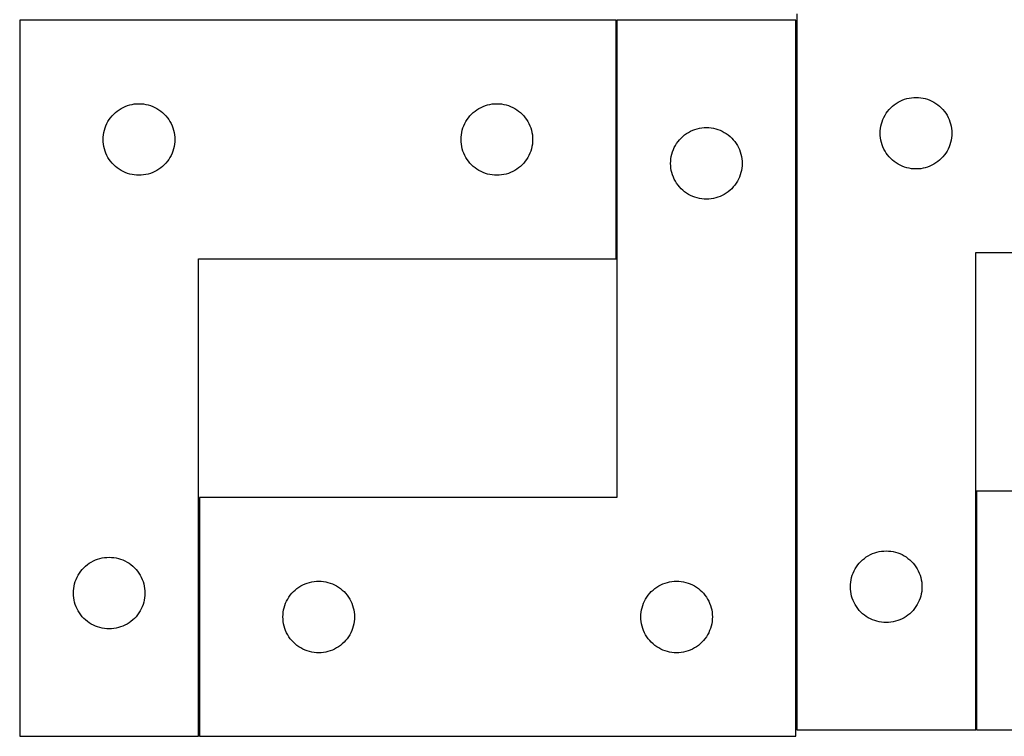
# Model space of a CAD drawing. Header units: millimetres. Extents: x 7 to 1243, y 7 to 1672.
# Tile 6 of 31: x 547 to 795, y 174 to 355. Entities that reach past the tile are written whole.
import ezdxf

# ---------------------------------------------------------------- set-up
doc = ezdxf.new("R2010")
doc.units = ezdxf.units.MM
doc.layers.add('COMMON', color=5, linetype='CONTINUOUS', true_color=0x0000ff)
doc.layers.add('CUT', color=7, linetype='CONTINUOUS', true_color=0x000000)

msp = doc.modelspace()

# ---------------------------------------------------------------- linework, layer by layer
at = {"layer": 'COMMON'}
for p, q in [((697.417712, 294.45441), (697.417712, 354.45441)), ((787.828815, 176.042789), (787.828815, 236.042789)), ((592.417712, 174.45441), (592.417712, 234.45441))]:
    msp.add_line(p, q, dxfattribs=at)
at = {"layer": 'CUT'}
for p, q in [((547.31771, 354.45441), (547.31771, 174.45441)), ((697.31771, 354.45441), (547.31771, 354.45441)), ((697.31771, 294.45441), (697.31771, 354.45441)), ((742.517712, 354.45441), (697.517712, 354.45441)), ((697.517712, 354.45441), (697.517712, 234.45441)), ((742.517712, 174.45441), (742.517712, 354.45441)), ((742.728813, 356.042789), (742.728813, 176.042789)), ((768.748214, 334.114643), (769.284662, 334.357705)), ((769.284662, 334.357705), (769.835857, 334.56516)), ((769.835857, 334.56516), (770.399441, 334.736121)), ((770.399441, 334.736121), (770.973, 334.869856)), ((770.973, 334.869856), (771.554077, 334.965793)), ((771.554077, 334.965793), (772.140184, 335.023519)), ((772.140184, 335.023519), (772.728813, 335.042789)), ((772.728813, 335.042789), (773.317441, 335.023519)), ((773.317441, 335.023519), (773.903548, 334.965793)), ((773.903548, 334.965793), (774.484625, 334.869856)), ((774.484625, 334.869856), (775.058184, 334.736121)), ((775.058184, 334.736121), (775.621768, 334.56516)), ((775.621768, 334.56516), (776.172963, 334.357705)), ((776.172963, 334.357705), (776.709411, 334.114643)), ((571.838857, 331.59459), (572.317578, 331.937636)), ((572.317578, 331.937636), (572.81771, 332.248639)), ((572.81771, 332.248639), (573.337112, 332.526265)), ((573.337112, 332.526265), (573.873559, 332.769326)), ((573.873559, 332.769326), (574.424755, 332.976781)), ((574.424755, 332.976781), (574.988339, 333.147742)), ((574.988339, 333.147742), (575.561897, 333.281477)), ((575.561897, 333.281477), (576.142975, 333.377414)), ((576.142975, 333.377414), (576.729082, 333.43514)), ((576.729082, 333.43514), (577.31771, 333.45441)), ((577.31771, 333.45441), (577.906338, 333.43514)), ((577.906338, 333.43514), (578.492446, 333.377414)), ((578.492446, 333.377414), (579.073523, 333.281477)), ((579.073523, 333.281477), (579.647082, 333.147742)), ((579.647082, 333.147742), (580.210665, 332.976781)), ((580.210665, 332.976781), (580.761861, 332.769326)), ((580.761861, 332.769326), (581.298308, 332.526265)), ((581.298308, 332.526265), (581.81771, 332.248639)), ((581.81771, 332.248639), (582.317842, 331.937636)), ((582.317842, 331.937636), (582.796563, 331.59459)), ((661.838857, 331.59459), (662.317578, 331.937636)), ((662.317578, 331.937636), (662.81771, 332.248639)), ((662.81771, 332.248639), (663.337112, 332.526265)), ((663.337112, 332.526265), (663.873559, 332.769326)), ((663.873559, 332.769326), (664.424755, 332.976781)), ((664.424755, 332.976781), (664.988339, 333.147742)), ((664.988339, 333.147742), (665.561897, 333.281477)), ((665.561897, 333.281477), (666.142975, 333.377414)), ((666.142975, 333.377414), (666.729082, 333.43514)), ((666.729082, 333.43514), (667.31771, 333.45441)), ((667.31771, 333.45441), (667.906338, 333.43514)), ((667.906338, 333.43514), (668.492446, 333.377414)), ((668.492446, 333.377414), (669.073523, 333.281477)), ((669.073523, 333.281477), (669.647082, 333.147742)), ((669.647082, 333.147742), (670.210665, 332.976781)), ((670.210665, 332.976781), (670.761861, 332.769326)), ((670.761861, 332.769326), (671.298308, 332.526265)), ((671.298308, 332.526265), (671.81771, 332.248639)), ((671.81771, 332.248639), (672.317842, 331.937636)), ((672.317842, 331.937636), (672.796563, 331.59459)), ((765.588633, 331.521642), (765.962254, 331.976901)), ((765.962254, 331.976901), (766.364852, 332.40675)), ((766.364852, 332.40675), (766.7947, 332.809347)), ((766.7947, 332.809347), (767.24996, 333.182969)), ((767.24996, 333.182969), (767.72868, 333.526015)), ((767.72868, 333.526015), (768.228813, 333.837017)), ((768.228813, 333.837017), (768.748214, 334.114643)), ((776.709411, 334.114643), (777.228813, 333.837017)), ((777.228813, 333.837017), (777.728945, 333.526015)), ((777.728945, 333.526015), (778.207665, 333.182969)), ((778.207665, 333.182969), (778.662925, 332.809347)), ((778.662925, 332.809347), (779.092774, 332.40675)), ((779.092774, 332.40675), (779.495371, 331.976901)), ((779.495371, 331.976901), (779.868993, 331.521642)), ((569.523482, 328.95441), (569.834484, 329.454542)), ((569.834484, 329.454542), (570.17753, 329.933263)), ((570.17753, 329.933263), (570.551152, 330.388522)), ((570.551152, 330.388522), (570.953749, 330.818371)), ((570.953749, 330.818371), (571.383598, 331.220968)), ((571.383598, 331.220968), (571.838857, 331.59459)), ((582.796563, 331.59459), (583.251823, 331.220968)), ((583.251823, 331.220968), (583.681671, 330.818371)), ((583.681671, 330.818371), (584.084269, 330.388522)), ((584.084269, 330.388522), (584.45789, 329.933263)), ((584.45789, 329.933263), (584.800937, 329.454542)), ((584.800937, 329.454542), (585.111939, 328.95441)), ((659.523482, 328.95441), (659.834484, 329.454542)), ((659.834484, 329.454542), (660.17753, 329.933263)), ((660.17753, 329.933263), (660.551152, 330.388522)), ((660.551152, 330.388522), (660.953749, 330.818371)), ((660.953749, 330.818371), (661.383598, 331.220968)), ((661.383598, 331.220968), (661.838857, 331.59459)), ((672.796563, 331.59459), (673.251823, 331.220968)), ((673.251823, 331.220968), (673.681671, 330.818371)), ((673.681671, 330.818371), (674.084269, 330.388522)), ((674.084269, 330.388522), (674.45789, 329.933263)), ((674.45789, 329.933263), (674.800937, 329.454542)), ((674.800937, 329.454542), (675.111939, 328.95441)), ((764.206441, 328.935744), (764.413897, 329.48694)), ((764.413897, 329.48694), (764.656958, 330.023387)), ((764.656958, 330.023387), (764.934584, 330.542789)), ((764.934584, 330.542789), (765.245586, 331.042921)), ((765.245586, 331.042921), (765.588633, 331.521642)), ((779.868993, 331.521642), (780.212039, 331.042921)), ((780.212039, 331.042921), (780.523041, 330.542789)), ((780.523041, 330.542789), (780.800667, 330.023387)), ((780.800667, 330.023387), (781.043728, 329.48694)), ((781.043728, 329.48694), (781.251184, 328.935744)), ((568.624378, 326.783781), (568.795339, 327.347365)), ((568.795339, 327.347365), (569.002794, 327.898561)), ((569.002794, 327.898561), (569.245856, 328.435008)), ((569.245856, 328.435008), (569.523482, 328.95441)), ((585.111939, 328.95441), (585.389565, 328.435008)), ((585.389565, 328.435008), (585.632626, 327.898561)), ((585.632626, 327.898561), (585.840081, 327.347365)), ((585.840081, 327.347365), (586.011043, 326.783781)), ((658.624378, 326.783781), (658.795339, 327.347365)), ((658.795339, 327.347365), (659.002794, 327.898561)), ((659.002794, 327.898561), (659.245856, 328.435008)), ((659.245856, 328.435008), (659.523482, 328.95441)), ((675.111939, 328.95441), (675.389565, 328.435008)), ((675.389565, 328.435008), (675.632626, 327.898561)), ((675.632626, 327.898561), (675.840081, 327.347365)), ((675.840081, 327.347365), (676.011043, 326.783781)), ((716.573561, 326.769326), (717.124757, 326.976781)), ((717.124757, 326.976781), (717.688341, 327.147742)), ((717.688341, 327.147742), (718.261899, 327.281477)), ((718.261899, 327.281477), (718.842977, 327.377414)), ((718.842977, 327.377414), (719.429084, 327.43514)), ((719.429084, 327.43514), (720.017712, 327.45441)), ((720.017712, 327.45441), (720.60634, 327.43514)), ((720.60634, 327.43514), (721.192448, 327.377414)), ((721.192448, 327.377414), (721.773525, 327.281477)), ((721.773525, 327.281477), (722.347084, 327.147742)), ((722.347084, 327.147742), (722.910667, 326.976781)), ((722.910667, 326.976781), (723.461863, 326.769326)), ((763.748082, 326.631417), (763.805809, 327.217525)), ((763.805809, 327.217525), (763.901745, 327.798602)), ((763.901745, 327.798602), (764.03548, 328.37216)), ((764.03548, 328.37216), (764.206441, 328.935744)), ((781.251184, 328.935744), (781.422145, 328.37216)), ((781.422145, 328.37216), (781.55588, 327.798602)), ((781.55588, 327.798602), (781.651816, 327.217525)), ((781.651816, 327.217525), (781.709543, 326.631417)), ((568.31771, 324.45441), (568.33698, 325.043038)), ((568.33698, 323.865782), (568.31771, 324.45441)), ((568.33698, 325.043038), (568.394707, 325.629146)), ((568.394707, 325.629146), (568.490643, 326.210223)), ((568.490643, 326.210223), (568.624378, 326.783781)), ((586.011043, 326.783781), (586.144778, 326.210223)), ((586.144778, 326.210223), (586.240714, 325.629146)), ((586.240714, 325.629146), (586.298441, 325.043038)), ((586.298441, 325.043038), (586.31771, 324.45441)), ((586.31771, 324.45441), (586.298441, 323.865782)), ((658.31771, 324.45441), (658.33698, 325.043038)), ((658.33698, 323.865782), (658.31771, 324.45441)), ((658.33698, 325.043038), (658.394707, 325.629146)), ((658.394707, 325.629146), (658.490643, 326.210223)), ((658.490643, 326.210223), (658.624378, 326.783781)), ((676.011043, 326.783781), (676.144778, 326.210223)), ((676.144778, 326.210223), (676.240714, 325.629146)), ((676.240714, 325.629146), (676.298441, 325.043038)), ((676.298441, 325.043038), (676.31771, 324.45441)), ((676.31771, 324.45441), (676.298441, 323.865782)), ((712.877532, 323.933263), (713.251154, 324.388522)), ((713.251154, 324.388522), (713.653751, 324.818371)), ((713.653751, 324.818371), (714.0836, 325.220968)), ((714.0836, 325.220968), (714.538859, 325.59459)), ((714.538859, 325.59459), (715.01758, 325.937636)), ((715.01758, 325.937636), (715.517712, 326.248639)), ((715.517712, 326.248639), (716.037114, 326.526265)), ((716.037114, 326.526265), (716.573561, 326.769326)), ((723.461863, 326.769326), (723.99831, 326.526265)), ((723.99831, 326.526265), (724.517712, 326.248639)), ((724.517712, 326.248639), (725.017844, 325.937636)), ((725.017844, 325.937636), (725.496565, 325.59459)), ((725.496565, 325.59459), (725.951825, 325.220968)), ((725.951825, 325.220968), (726.381673, 324.818371)), ((726.381673, 324.818371), (726.784271, 324.388522)), ((726.784271, 324.388522), (727.157892, 323.933263)), ((763.728813, 326.042789), (763.748082, 326.631417)), ((763.748082, 325.454161), (763.728813, 326.042789)), ((763.805809, 324.868053), (763.748082, 325.454161)), ((763.901745, 324.286976), (763.805809, 324.868053)), ((781.651816, 324.868053), (781.55588, 324.286976)), ((781.709543, 325.454161), (781.651816, 324.868053)), ((781.709543, 326.631417), (781.728813, 326.042789)), ((781.728813, 326.042789), (781.709543, 325.454161)), ((568.394707, 323.279674), (568.33698, 323.865782)), ((568.490643, 322.698597), (568.394707, 323.279674)), ((568.624378, 322.125039), (568.490643, 322.698597)), ((568.795339, 321.561455), (568.624378, 322.125039)), ((586.011043, 322.125039), (585.840081, 321.561455)), ((586.144778, 322.698597), (586.011043, 322.125039)), ((586.240714, 323.279674), (586.144778, 322.698597)), ((586.298441, 323.865782), (586.240714, 323.279674)), ((658.394707, 323.279674), (658.33698, 323.865782)), ((658.490643, 322.698597), (658.394707, 323.279674)), ((658.624378, 322.125039), (658.490643, 322.698597)), ((658.795339, 321.561455), (658.624378, 322.125039)), ((676.011043, 322.125039), (675.840081, 321.561455)), ((676.144778, 322.698597), (676.011043, 322.125039)), ((676.240714, 323.279674), (676.144778, 322.698597)), ((676.298441, 323.865782), (676.240714, 323.279674)), ((711.495341, 321.347365), (711.702796, 321.898561)), ((711.702796, 321.898561), (711.945858, 322.435008)), ((711.945858, 322.435008), (712.223484, 322.95441)), ((712.223484, 322.95441), (712.534486, 323.454542)), ((712.534486, 323.454542), (712.877532, 323.933263)), ((727.157892, 323.933263), (727.500939, 323.454542)), ((727.500939, 323.454542), (727.811941, 322.95441)), ((727.811941, 322.95441), (728.089567, 322.435008)), ((728.089567, 322.435008), (728.332628, 321.898561)), ((728.332628, 321.898561), (728.540083, 321.347365)), ((764.03548, 323.713417), (763.901745, 324.286976)), ((764.206441, 323.149834), (764.03548, 323.713417)), ((764.413897, 322.598638), (764.206441, 323.149834)), ((764.656958, 322.062191), (764.413897, 322.598638)), ((764.934584, 321.542789), (764.656958, 322.062191)), ((780.800667, 322.062191), (780.523041, 321.542789)), ((781.043728, 322.598638), (780.800667, 322.062191)), ((781.251184, 323.149834), (781.043728, 322.598638)), ((781.422145, 323.713417), (781.251184, 323.149834)), ((781.55588, 324.286976), (781.422145, 323.713417)), ((569.002794, 321.010259), (568.795339, 321.561455)), ((569.245856, 320.473812), (569.002794, 321.010259)), ((569.523482, 319.95441), (569.245856, 320.473812)), ((569.834484, 319.454278), (569.523482, 319.95441)), ((570.17753, 318.975557), (569.834484, 319.454278)), ((584.800937, 319.454278), (584.45789, 318.975557)), ((585.111939, 319.95441), (584.800937, 319.454278)), ((585.389565, 320.473812), (585.111939, 319.95441)), ((585.632626, 321.010259), (585.389565, 320.473812)), ((585.840081, 321.561455), (585.632626, 321.010259)), ((659.002794, 321.010259), (658.795339, 321.561455)), ((659.245856, 320.473812), (659.002794, 321.010259)), ((659.523482, 319.95441), (659.245856, 320.473812)), ((659.834484, 319.454278), (659.523482, 319.95441)), ((660.17753, 318.975557), (659.834484, 319.454278)), ((674.800937, 319.454278), (674.45789, 318.975557)), ((675.111939, 319.95441), (674.800937, 319.454278)), ((675.389565, 320.473812), (675.111939, 319.95441)), ((675.632626, 321.010259), (675.389565, 320.473812)), ((675.840081, 321.561455), (675.632626, 321.010259)), ((711.036982, 319.043038), (711.094709, 319.629146)), ((711.094709, 319.629146), (711.190645, 320.210223)), ((711.190645, 320.210223), (711.32438, 320.783781)), ((711.32438, 320.783781), (711.495341, 321.347365)), ((728.540083, 321.347365), (728.711045, 320.783781)), ((728.711045, 320.783781), (728.84478, 320.210223)), ((728.84478, 320.210223), (728.940716, 319.629146)), ((728.940716, 319.629146), (728.998443, 319.043038)), ((765.245586, 321.042657), (764.934584, 321.542789)), ((765.588633, 320.563936), (765.245586, 321.042657)), ((765.962254, 320.108676), (765.588633, 320.563936)), ((766.364852, 319.678828), (765.962254, 320.108676)), ((766.7947, 319.276231), (766.364852, 319.678828)), ((779.092774, 319.678828), (778.662925, 319.276231)), ((779.495371, 320.108676), (779.092774, 319.678828)), ((779.868993, 320.563936), (779.495371, 320.108676)), ((780.212039, 321.042657), (779.868993, 320.563936)), ((780.523041, 321.542789), (780.212039, 321.042657)), ((570.551152, 318.520298), (570.17753, 318.975557)), ((570.953749, 318.090449), (570.551152, 318.520298)), ((571.383598, 317.687852), (570.953749, 318.090449)), ((571.838857, 317.31423), (571.383598, 317.687852)), ((572.317578, 316.971183), (571.838857, 317.31423)), ((572.81771, 316.660181), (572.317578, 316.971183)), ((582.317842, 316.971183), (581.81771, 316.660181)), ((582.796563, 317.31423), (582.317842, 316.971183)), ((583.251823, 317.687852), (582.796563, 317.31423)), ((583.681671, 318.090449), (583.251823, 317.687852)), ((584.084269, 318.520298), (583.681671, 318.090449)), ((584.45789, 318.975557), (584.084269, 318.520298)), ((660.551152, 318.520298), (660.17753, 318.975557)), ((660.953749, 318.090449), (660.551152, 318.520298)), ((661.383598, 317.687852), (660.953749, 318.090449)), ((661.838857, 317.31423), (661.383598, 317.687852)), ((662.317578, 316.971183), (661.838857, 317.31423)), ((662.81771, 316.660181), (662.317578, 316.971183)), ((672.317842, 316.971183), (671.81771, 316.660181)), ((672.796563, 317.31423), (672.317842, 316.971183)), ((673.251823, 317.687852), (672.796563, 317.31423)), ((673.681671, 318.090449), (673.251823, 317.687852)), ((674.084269, 318.520298), (673.681671, 318.090449)), ((674.45789, 318.975557), (674.084269, 318.520298)), ((711.017712, 318.45441), (711.036982, 319.043038)), ((711.036982, 317.865782), (711.017712, 318.45441)), ((711.094709, 317.279674), (711.036982, 317.865782)), ((711.190645, 316.698597), (711.094709, 317.279674)), ((728.940716, 317.279674), (728.84478, 316.698597)), ((728.998443, 317.865782), (728.940716, 317.279674)), ((728.998443, 319.043038), (729.017712, 318.45441)), ((729.017712, 318.45441), (728.998443, 317.865782)), ((767.24996, 318.902609), (766.7947, 319.276231)), ((767.72868, 318.559562), (767.24996, 318.902609)), ((768.228813, 318.24856), (767.72868, 318.559562)), ((768.748214, 317.970934), (768.228813, 318.24856)), ((769.284662, 317.727873), (768.748214, 317.970934)), ((769.835857, 317.520418), (769.284662, 317.727873)), ((770.399441, 317.349456), (769.835857, 317.520418)), ((770.973, 317.215721), (770.399441, 317.349456)), ((771.554077, 317.119785), (770.973, 317.215721)), ((772.140184, 317.062059), (771.554077, 317.119785)), ((772.728813, 317.042789), (772.140184, 317.062059)), ((773.317441, 317.062059), (772.728813, 317.042789)), ((773.903548, 317.119785), (773.317441, 317.062059)), ((774.484625, 317.215721), (773.903548, 317.119785)), ((775.058184, 317.349456), (774.484625, 317.215721)), ((775.621768, 317.520418), (775.058184, 317.349456)), ((776.172963, 317.727873), (775.621768, 317.520418)), ((776.709411, 317.970934), (776.172963, 317.727873)), ((777.228813, 318.24856), (776.709411, 317.970934)), ((777.728945, 318.559562), (777.228813, 318.24856)), ((778.207665, 318.902609), (777.728945, 318.559562)), ((778.662925, 319.276231), (778.207665, 318.902609)), ((573.337112, 316.382555), (572.81771, 316.660181)), ((573.873559, 316.139494), (573.337112, 316.382555)), ((574.424755, 315.932039), (573.873559, 316.139494)), ((574.988339, 315.761077), (574.424755, 315.932039)), ((575.561897, 315.627342), (574.988339, 315.761077)), ((576.142975, 315.531406), (575.561897, 315.627342)), ((576.729082, 315.47368), (576.142975, 315.531406)), ((577.31771, 315.45441), (576.729082, 315.47368)), ((577.906338, 315.47368), (577.31771, 315.45441)), ((578.492446, 315.531406), (577.906338, 315.47368)), ((579.073523, 315.627342), (578.492446, 315.531406)), ((579.647082, 315.761077), (579.073523, 315.627342)), ((580.210665, 315.932039), (579.647082, 315.761077)), ((580.761861, 316.139494), (580.210665, 315.932039)), ((581.298308, 316.382555), (580.761861, 316.139494)), ((581.81771, 316.660181), (581.298308, 316.382555)), ((663.337112, 316.382555), (662.81771, 316.660181)), ((663.873559, 316.139494), (663.337112, 316.382555)), ((664.424755, 315.932039), (663.873559, 316.139494)), ((664.988339, 315.761077), (664.424755, 315.932039)), ((665.561897, 315.627342), (664.988339, 315.761077)), ((666.142975, 315.531406), (665.561897, 315.627342)), ((666.729082, 315.47368), (666.142975, 315.531406)), ((667.31771, 315.45441), (666.729082, 315.47368)), ((667.906338, 315.47368), (667.31771, 315.45441)), ((668.492446, 315.531406), (667.906338, 315.47368)), ((669.073523, 315.627342), (668.492446, 315.531406)), ((669.647082, 315.761077), (669.073523, 315.627342)), ((670.210665, 315.932039), (669.647082, 315.761077)), ((670.761861, 316.139494), (670.210665, 315.932039)), ((671.298308, 316.382555), (670.761861, 316.139494)), ((671.81771, 316.660181), (671.298308, 316.382555)), ((711.32438, 316.125039), (711.190645, 316.698597)), ((711.495341, 315.561455), (711.32438, 316.125039)), ((711.702796, 315.010259), (711.495341, 315.561455)), ((711.945858, 314.473812), (711.702796, 315.010259)), ((712.223484, 313.95441), (711.945858, 314.473812)), ((728.089567, 314.473812), (727.811941, 313.95441)), ((728.332628, 315.010259), (728.089567, 314.473812)), ((728.540083, 315.561455), (728.332628, 315.010259)), ((728.711045, 316.125039), (728.540083, 315.561455)), ((728.84478, 316.698597), (728.711045, 316.125039)), ((712.534486, 313.454278), (712.223484, 313.95441)), ((712.877532, 312.975557), (712.534486, 313.454278)), ((713.251154, 312.520298), (712.877532, 312.975557)), ((713.653751, 312.090449), (713.251154, 312.520298)), ((714.0836, 311.687852), (713.653751, 312.090449)), ((726.381673, 312.090449), (725.951825, 311.687852)), ((726.784271, 312.520298), (726.381673, 312.090449)), ((727.157892, 312.975557), (726.784271, 312.520298)), ((727.500939, 313.454278), (727.157892, 312.975557)), ((727.811941, 313.95441), (727.500939, 313.454278)), ((714.538859, 311.31423), (714.0836, 311.687852)), ((715.01758, 310.971183), (714.538859, 311.31423)), ((715.517712, 310.660181), (715.01758, 310.971183)), ((716.037114, 310.382555), (715.517712, 310.660181)), ((716.573561, 310.139494), (716.037114, 310.382555)), ((717.124757, 309.932039), (716.573561, 310.139494)), ((717.688341, 309.761077), (717.124757, 309.932039)), ((718.261899, 309.627342), (717.688341, 309.761077)), ((718.842977, 309.531406), (718.261899, 309.627342)), ((719.429084, 309.47368), (718.842977, 309.531406)), ((721.192448, 309.531406), (720.60634, 309.47368)), ((721.773525, 309.627342), (721.192448, 309.531406)), ((722.347084, 309.761077), (721.773525, 309.627342)), ((722.910667, 309.932039), (722.347084, 309.761077)), ((723.461863, 310.139494), (722.910667, 309.932039)), ((723.99831, 310.382555), (723.461863, 310.139494)), ((724.517712, 310.660181), (723.99831, 310.382555)), ((725.017844, 310.971183), (724.517712, 310.660181)), ((725.496565, 311.31423), (725.017844, 310.971183)), ((725.951825, 311.687852), (725.496565, 311.31423)), ((720.017712, 309.45441), (719.429084, 309.47368)), ((720.60634, 309.47368), (720.017712, 309.45441)), ((787.728813, 176.042789), (787.728813, 296.042789)), ((787.728813, 296.042789), (892.728813, 296.042789)), ((592.31771, 174.45441), (592.31771, 294.45441)), ((592.31771, 294.45441), (697.31771, 294.45441)), ((892.928815, 236.042789), (787.928815, 236.042789)), ((787.928815, 236.042789), (787.928815, 176.042789)), ((697.517712, 234.45441), (592.517712, 234.45441)), ((592.517712, 234.45441), (592.517712, 174.45441)), ((761.784662, 220.357705), (762.335857, 220.56516)), ((762.335857, 220.56516), (762.899441, 220.736121)), ((762.899441, 220.736121), (763.473, 220.869856)), ((763.473, 220.869856), (764.054077, 220.965793)), ((764.054077, 220.965793), (764.640184, 221.023519)), ((764.640184, 221.023519), (765.228813, 221.042789)), ((765.228813, 221.042789), (765.817441, 221.023519)), ((765.817441, 221.023519), (766.403548, 220.965793)), ((766.403548, 220.965793), (766.984625, 220.869856)), ((766.984625, 220.869856), (767.558184, 220.736121)), ((767.558184, 220.736121), (768.121768, 220.56516)), ((768.121768, 220.56516), (768.672963, 220.357705)), ((564.338857, 217.59459), (564.817578, 217.937636)), ((564.817578, 217.937636), (565.31771, 218.248639)), ((565.31771, 218.248639), (565.837112, 218.526265)), ((565.837112, 218.526265), (566.373559, 218.769326)), ((566.373559, 218.769326), (566.924755, 218.976781)), ((566.924755, 218.976781), (567.488339, 219.147742)), ((567.488339, 219.147742), (568.061897, 219.281477)), ((568.061897, 219.281477), (568.642975, 219.377414)), ((568.642975, 219.377414), (569.229082, 219.43514)), ((569.229082, 219.43514), (569.81771, 219.45441)), ((569.81771, 219.45441), (570.406338, 219.43514)), ((570.406338, 219.43514), (570.992446, 219.377414)), ((570.992446, 219.377414), (571.573523, 219.281477)), ((571.573523, 219.281477), (572.147082, 219.147742)), ((572.147082, 219.147742), (572.710665, 218.976781)), ((572.710665, 218.976781), (573.261861, 218.769326)), ((573.261861, 218.769326), (573.798308, 218.526265)), ((573.798308, 218.526265), (574.31771, 218.248639)), ((574.31771, 218.248639), (574.817842, 217.937636)), ((574.817842, 217.937636), (575.296563, 217.59459)), ((758.088633, 217.521642), (758.462254, 217.976901)), ((758.462254, 217.976901), (758.864852, 218.40675)), ((758.864852, 218.40675), (759.2947, 218.809347)), ((759.2947, 218.809347), (759.74996, 219.182969)), ((759.74996, 219.182969), (760.22868, 219.526015)), ((760.22868, 219.526015), (760.728813, 219.837017)), ((760.728813, 219.837017), (761.248214, 220.114643)), ((761.248214, 220.114643), (761.784662, 220.357705)), ((768.672963, 220.357705), (769.209411, 220.114643)), ((769.209411, 220.114643), (769.728813, 219.837017)), ((769.728813, 219.837017), (770.228945, 219.526015)), ((770.228945, 219.526015), (770.707665, 219.182969)), ((770.707665, 219.182969), (771.162925, 218.809347)), ((771.162925, 218.809347), (771.592774, 218.40675)), ((771.592774, 218.40675), (771.995371, 217.976901)), ((771.995371, 217.976901), (772.368993, 217.521642)), ((562.023482, 214.95441), (562.334484, 215.454542)), ((562.334484, 215.454542), (562.67753, 215.933263)), ((562.67753, 215.933263), (563.051152, 216.388522)), ((563.051152, 216.388522), (563.453749, 216.818371)), ((563.453749, 216.818371), (563.883598, 217.220968)), ((563.883598, 217.220968), (564.338857, 217.59459)), ((575.296563, 217.59459), (575.751823, 217.220968)), ((575.751823, 217.220968), (576.181671, 216.818371)), ((576.181671, 216.818371), (576.584269, 216.388522)), ((576.584269, 216.388522), (576.95789, 215.933263)), ((576.95789, 215.933263), (577.300937, 215.454542)), ((577.300937, 215.454542), (577.611939, 214.95441)), ((756.706441, 214.935744), (756.913897, 215.48694)), ((756.913897, 215.48694), (757.156958, 216.023387)), ((757.156958, 216.023387), (757.434584, 216.542789)), ((757.434584, 216.542789), (757.745586, 217.042921)), ((757.745586, 217.042921), (758.088633, 217.521642)), ((772.368993, 217.521642), (772.712039, 217.042921)), ((772.712039, 217.042921), (773.023041, 216.542789)), ((773.023041, 216.542789), (773.300667, 216.023387)), ((773.300667, 216.023387), (773.543728, 215.48694)), ((773.543728, 215.48694), (773.751184, 214.935744)), ((561.124378, 212.783781), (561.295339, 213.347365)), ((561.295339, 213.347365), (561.502794, 213.898561)), ((561.502794, 213.898561), (561.745856, 214.435008)), ((561.745856, 214.435008), (562.023482, 214.95441)), ((577.611939, 214.95441), (577.889565, 214.435008)), ((577.889565, 214.435008), (578.132626, 213.898561)), ((578.132626, 213.898561), (578.340081, 213.347365)), ((578.340081, 213.347365), (578.511043, 212.783781)), ((619.073561, 212.769326), (619.624757, 212.976781)), ((619.624757, 212.976781), (620.188341, 213.147742)), ((620.188341, 213.147742), (620.761899, 213.281477)), ((620.761899, 213.281477), (621.342977, 213.377414)), ((621.342977, 213.377414), (621.929084, 213.43514)), ((621.929084, 213.43514), (622.517712, 213.45441)), ((622.517712, 213.45441), (623.10634, 213.43514)), ((623.10634, 213.43514), (623.692448, 213.377414)), ((623.692448, 213.377414), (624.273525, 213.281477)), ((624.273525, 213.281477), (624.847084, 213.147742)), ((624.847084, 213.147742), (625.410667, 212.976781)), ((625.410667, 212.976781), (625.961863, 212.769326)), ((709.073561, 212.769326), (709.624757, 212.976781)), ((709.624757, 212.976781), (710.188341, 213.147742)), ((710.188341, 213.147742), (710.761899, 213.281477)), ((710.761899, 213.281477), (711.342977, 213.377414)), ((711.342977, 213.377414), (711.929084, 213.43514)), ((711.929084, 213.43514), (712.517712, 213.45441)), ((712.517712, 213.45441), (713.10634, 213.43514)), ((713.10634, 213.43514), (713.692448, 213.377414)), ((713.692448, 213.377414), (714.273525, 213.281477)), ((714.273525, 213.281477), (714.847084, 213.147742)), ((714.847084, 213.147742), (715.410667, 212.976781)), ((715.410667, 212.976781), (715.961863, 212.769326)), ((756.248082, 212.631417), (756.305809, 213.217525)), ((756.305809, 213.217525), (756.401745, 213.798602)), ((756.401745, 213.798602), (756.53548, 214.37216)), ((756.53548, 214.37216), (756.706441, 214.935744)), ((773.751184, 214.935744), (773.922145, 214.37216)), ((773.922145, 214.37216), (774.05588, 213.798602)), ((774.05588, 213.798602), (774.151816, 213.217525)), ((774.151816, 213.217525), (774.209543, 212.631417)), ((560.81771, 210.45441), (560.83698, 211.043038)), ((560.83698, 211.043038), (560.894707, 211.629146)), ((560.894707, 211.629146), (560.990643, 212.210223)), ((560.990643, 212.210223), (561.124378, 212.783781)), ((578.511043, 212.783781), (578.644778, 212.210223)), ((578.644778, 212.210223), (578.740714, 211.629146)), ((578.740714, 211.629146), (578.798441, 211.043038)), ((578.798441, 211.043038), (578.81771, 210.45441)), ((615.751154, 210.388522), (616.153751, 210.818371)), ((616.153751, 210.818371), (616.5836, 211.220968)), ((616.5836, 211.220968), (617.038859, 211.59459)), ((617.038859, 211.59459), (617.51758, 211.937636)), ((617.51758, 211.937636), (618.017712, 212.248639)), ((618.017712, 212.248639), (618.537114, 212.526265)), ((618.537114, 212.526265), (619.073561, 212.769326)), ((625.961863, 212.769326), (626.49831, 212.526265)), ((626.49831, 212.526265), (627.017712, 212.248639)), ((627.017712, 212.248639), (627.517844, 211.937636)), ((627.517844, 211.937636), (627.996565, 211.59459)), ((627.996565, 211.59459), (628.451825, 211.220968)), ((628.451825, 211.220968), (628.881673, 210.818371)), ((628.881673, 210.818371), (629.284271, 210.388522)), ((705.751154, 210.388522), (706.153751, 210.818371)), ((706.153751, 210.818371), (706.5836, 211.220968)), ((706.5836, 211.220968), (707.038859, 211.59459)), ((707.038859, 211.59459), (707.51758, 211.937636)), ((707.51758, 211.937636), (708.017712, 212.248639)), ((708.017712, 212.248639), (708.537114, 212.526265)), ((708.537114, 212.526265), (709.073561, 212.769326)), ((715.961863, 212.769326), (716.49831, 212.526265)), ((716.49831, 212.526265), (717.017712, 212.248639)), ((717.017712, 212.248639), (717.517844, 211.937636)), ((717.517844, 211.937636), (717.996565, 211.59459)), ((717.996565, 211.59459), (718.451825, 211.220968)), ((718.451825, 211.220968), (718.881673, 210.818371)), ((718.881673, 210.818371), (719.284271, 210.388522)), ((756.228813, 212.042789), (756.248082, 212.631417)), ((756.248082, 211.454161), (756.228813, 212.042789)), ((756.305809, 210.868053), (756.248082, 211.454161)), ((756.401745, 210.286976), (756.305809, 210.868053)), ((774.151816, 210.868053), (774.05588, 210.286976)), ((774.209543, 211.454161), (774.151816, 210.868053)), ((774.209543, 212.631417), (774.228813, 212.042789)), ((774.228813, 212.042789), (774.209543, 211.454161)), ((560.83698, 209.865782), (560.81771, 210.45441)), ((560.894707, 209.279674), (560.83698, 209.865782)), ((560.990643, 208.698597), (560.894707, 209.279674)), ((561.124378, 208.125039), (560.990643, 208.698597)), ((561.295339, 207.561455), (561.124378, 208.125039)), ((578.511043, 208.125039), (578.340081, 207.561455)), ((578.644778, 208.698597), (578.511043, 208.125039)), ((578.740714, 209.279674), (578.644778, 208.698597)), ((578.798441, 209.865782), (578.740714, 209.279674)), ((578.81771, 210.45441), (578.798441, 209.865782)), ((614.202796, 207.898561), (614.445858, 208.435008)), ((614.445858, 208.435008), (614.723484, 208.95441)), ((614.723484, 208.95441), (615.034486, 209.454542)), ((615.034486, 209.454542), (615.377532, 209.933263)), ((615.377532, 209.933263), (615.751154, 210.388522)), ((629.284271, 210.388522), (629.657892, 209.933263)), ((629.657892, 209.933263), (630.000939, 209.454542)), ((630.000939, 209.454542), (630.311941, 208.95441)), ((630.311941, 208.95441), (630.589567, 208.435008)), ((630.589567, 208.435008), (630.832628, 207.898561)), ((704.202796, 207.898561), (704.445858, 208.435008)), ((704.445858, 208.435008), (704.723484, 208.95441)), ((704.723484, 208.95441), (705.034486, 209.454542)), ((705.034486, 209.454542), (705.377532, 209.933263)), ((705.377532, 209.933263), (705.751154, 210.388522)), ((719.284271, 210.388522), (719.657892, 209.933263)), ((719.657892, 209.933263), (720.000939, 209.454542)), ((720.000939, 209.454542), (720.311941, 208.95441)), ((720.311941, 208.95441), (720.589567, 208.435008)), ((720.589567, 208.435008), (720.832628, 207.898561)), ((756.53548, 209.713417), (756.401745, 210.286976)), ((756.706441, 209.149834), (756.53548, 209.713417)), ((756.913897, 208.598638), (756.706441, 209.149834)), ((757.156958, 208.062191), (756.913897, 208.598638)), ((757.434584, 207.542789), (757.156958, 208.062191)), ((773.300667, 208.062191), (773.023041, 207.542789)), ((773.543728, 208.598638), (773.300667, 208.062191)), ((773.751184, 209.149834), (773.543728, 208.598638)), ((773.922145, 209.713417), (773.751184, 209.149834)), ((774.05588, 210.286976), (773.922145, 209.713417)), ((561.502794, 207.010259), (561.295339, 207.561455)), ((561.745856, 206.473812), (561.502794, 207.010259)), ((562.023482, 205.95441), (561.745856, 206.473812)), ((562.334484, 205.454278), (562.023482, 205.95441)), ((577.611939, 205.95441), (577.300937, 205.454278)), ((577.889565, 206.473812), (577.611939, 205.95441)), ((578.132626, 207.010259), (577.889565, 206.473812)), ((578.340081, 207.561455), (578.132626, 207.010259)), ((613.536982, 205.043038), (613.594709, 205.629146)), ((613.594709, 205.629146), (613.690645, 206.210223)), ((613.690645, 206.210223), (613.82438, 206.783781)), ((613.82438, 206.783781), (613.995341, 207.347365)), ((613.995341, 207.347365), (614.202796, 207.898561)), ((630.832628, 207.898561), (631.040083, 207.347365)), ((631.040083, 207.347365), (631.211045, 206.783781)), ((631.211045, 206.783781), (631.34478, 206.210223)), ((631.34478, 206.210223), (631.440716, 205.629146)), ((631.440716, 205.629146), (631.498443, 205.043038)), ((703.536982, 205.043038), (703.594709, 205.629146)), ((703.594709, 205.629146), (703.690645, 206.210223)), ((703.690645, 206.210223), (703.82438, 206.783781)), ((703.82438, 206.783781), (703.995341, 207.347365)), ((703.995341, 207.347365), (704.202796, 207.898561)), ((720.832628, 207.898561), (721.040083, 207.347365)), ((721.040083, 207.347365), (721.211045, 206.783781)), ((721.211045, 206.783781), (721.34478, 206.210223)), ((721.34478, 206.210223), (721.440716, 205.629146)), ((721.440716, 205.629146), (721.498443, 205.043038)), ((757.745586, 207.042657), (757.434584, 207.542789)), ((758.088633, 206.563936), (757.745586, 207.042657)), ((758.462254, 206.108676), (758.088633, 206.563936)), ((758.864852, 205.678828), (758.462254, 206.108676)), ((759.2947, 205.276231), (758.864852, 205.678828)), ((771.592774, 205.678828), (771.162925, 205.276231)), ((771.995371, 206.108676), (771.592774, 205.678828)), ((772.368993, 206.563936), (771.995371, 206.108676)), ((772.712039, 207.042657), (772.368993, 206.563936)), ((773.023041, 207.542789), (772.712039, 207.042657)), ((562.67753, 204.975557), (562.334484, 205.454278)), ((563.051152, 204.520298), (562.67753, 204.975557)), ((563.453749, 204.090449), (563.051152, 204.520298)), ((563.883598, 203.687852), (563.453749, 204.090449)), ((564.338857, 203.31423), (563.883598, 203.687852)), ((564.817578, 202.971183), (564.338857, 203.31423)), ((575.296563, 203.31423), (574.817842, 202.971183)), ((575.751823, 203.687852), (575.296563, 203.31423)), ((576.181671, 204.090449), (575.751823, 203.687852)), ((576.584269, 204.520298), (576.181671, 204.090449)), ((576.95789, 204.975557), (576.584269, 204.520298)), ((577.300937, 205.454278), (576.95789, 204.975557)), ((613.517712, 204.45441), (613.536982, 205.043038)), ((613.536982, 203.865782), (613.517712, 204.45441)), ((613.594709, 203.279674), (613.536982, 203.865782)), ((613.690645, 202.698597), (613.594709, 203.279674)), ((631.440716, 203.279674), (631.34478, 202.698597)), ((631.498443, 203.865782), (631.440716, 203.279674)), ((631.498443, 205.043038), (631.517712, 204.45441)), ((631.517712, 204.45441), (631.498443, 203.865782)), ((703.517712, 204.45441), (703.536982, 205.043038)), ((703.536982, 203.865782), (703.517712, 204.45441)), ((703.594709, 203.279674), (703.536982, 203.865782)), ((703.690645, 202.698597), (703.594709, 203.279674)), ((721.440716, 203.279674), (721.34478, 202.698597)), ((721.498443, 203.865782), (721.440716, 203.279674)), ((721.498443, 205.043038), (721.517712, 204.45441)), ((721.517712, 204.45441), (721.498443, 203.865782)), ((759.74996, 204.902609), (759.2947, 205.276231)), ((760.22868, 204.559562), (759.74996, 204.902609)), ((760.728813, 204.24856), (760.22868, 204.559562)), ((761.248214, 203.970934), (760.728813, 204.24856)), ((761.784662, 203.727873), (761.248214, 203.970934)), ((762.335857, 203.520418), (761.784662, 203.727873)), ((762.899441, 203.349456), (762.335857, 203.520418)), ((763.473, 203.215721), (762.899441, 203.349456)), ((764.054077, 203.119785), (763.473, 203.215721)), ((764.640184, 203.062059), (764.054077, 203.119785)), ((765.228813, 203.042789), (764.640184, 203.062059)), ((765.817441, 203.062059), (765.228813, 203.042789)), ((766.403548, 203.119785), (765.817441, 203.062059)), ((766.984625, 203.215721), (766.403548, 203.119785)), ((767.558184, 203.349456), (766.984625, 203.215721)), ((768.121768, 203.520418), (767.558184, 203.349456)), ((768.672963, 203.727873), (768.121768, 203.520418)), ((769.209411, 203.970934), (768.672963, 203.727873)), ((769.728813, 204.24856), (769.209411, 203.970934)), ((770.228945, 204.559562), (769.728813, 204.24856)), ((770.707665, 204.902609), (770.228945, 204.559562)), ((771.162925, 205.276231), (770.707665, 204.902609)), ((565.31771, 202.660181), (564.817578, 202.971183)), ((565.837112, 202.382555), (565.31771, 202.660181)), ((566.373559, 202.139494), (565.837112, 202.382555)), ((566.924755, 201.932039), (566.373559, 202.139494)), ((567.488339, 201.761077), (566.924755, 201.932039)), ((568.061897, 201.627342), (567.488339, 201.761077)), ((568.642975, 201.531406), (568.061897, 201.627342)), ((569.229082, 201.47368), (568.642975, 201.531406)), ((569.81771, 201.45441), (569.229082, 201.47368)), ((570.406338, 201.47368), (569.81771, 201.45441)), ((570.992446, 201.531406), (570.406338, 201.47368)), ((571.573523, 201.627342), (570.992446, 201.531406)), ((572.147082, 201.761077), (571.573523, 201.627342)), ((572.710665, 201.932039), (572.147082, 201.761077)), ((573.261861, 202.139494), (572.710665, 201.932039)), ((573.798308, 202.382555), (573.261861, 202.139494)), ((574.31771, 202.660181), (573.798308, 202.382555)), ((574.817842, 202.971183), (574.31771, 202.660181)), ((613.82438, 202.125039), (613.690645, 202.698597)), ((613.995341, 201.561455), (613.82438, 202.125039)), ((614.202796, 201.010259), (613.995341, 201.561455)), ((614.445858, 200.473812), (614.202796, 201.010259)), ((630.832628, 201.010259), (630.589567, 200.473812)), ((631.040083, 201.561455), (630.832628, 201.010259)), ((631.211045, 202.125039), (631.040083, 201.561455)), ((631.34478, 202.698597), (631.211045, 202.125039)), ((703.82438, 202.125039), (703.690645, 202.698597)), ((703.995341, 201.561455), (703.82438, 202.125039)), ((704.202796, 201.010259), (703.995341, 201.561455)), ((704.445858, 200.473812), (704.202796, 201.010259)), ((720.832628, 201.010259), (720.589567, 200.473812)), ((721.040083, 201.561455), (720.832628, 201.010259)), ((721.211045, 202.125039), (721.040083, 201.561455)), ((721.34478, 202.698597), (721.211045, 202.125039)), ((614.723484, 199.95441), (614.445858, 200.473812)), ((615.034486, 199.454278), (614.723484, 199.95441)), ((615.377532, 198.975557), (615.034486, 199.454278)), ((615.751154, 198.520298), (615.377532, 198.975557)), ((616.153751, 198.090449), (615.751154, 198.520298)), ((616.5836, 197.687852), (616.153751, 198.090449)), ((628.881673, 198.090449), (628.451825, 197.687852)), ((629.284271, 198.520298), (628.881673, 198.090449)), ((629.657892, 198.975557), (629.284271, 198.520298)), ((630.000939, 199.454278), (629.657892, 198.975557)), ((630.311941, 199.95441), (630.000939, 199.454278)), ((630.589567, 200.473812), (630.311941, 199.95441)), ((704.723484, 199.95441), (704.445858, 200.473812)), ((705.034486, 199.454278), (704.723484, 199.95441)), ((705.377532, 198.975557), (705.034486, 199.454278)), ((705.751154, 198.520298), (705.377532, 198.975557)), ((706.153751, 198.090449), (705.751154, 198.520298)), ((706.5836, 197.687852), (706.153751, 198.090449)), ((718.881673, 198.090449), (718.451825, 197.687852)), ((719.284271, 198.520298), (718.881673, 198.090449)), ((719.657892, 198.975557), (719.284271, 198.520298)), ((720.000939, 199.454278), (719.657892, 198.975557)), ((720.311941, 199.95441), (720.000939, 199.454278)), ((720.589567, 200.473812), (720.311941, 199.95441)), ((617.038859, 197.31423), (616.5836, 197.687852)), ((617.51758, 196.971183), (617.038859, 197.31423)), ((618.017712, 196.660181), (617.51758, 196.971183)), ((618.537114, 196.382555), (618.017712, 196.660181)), ((619.073561, 196.139494), (618.537114, 196.382555)), ((619.624757, 195.932039), (619.073561, 196.139494)), ((620.188341, 195.761077), (619.624757, 195.932039)), ((620.761899, 195.627342), (620.188341, 195.761077)), ((621.342977, 195.531406), (620.761899, 195.627342)), ((624.273525, 195.627342), (623.692448, 195.531406)), ((624.847084, 195.761077), (624.273525, 195.627342)), ((625.410667, 195.932039), (624.847084, 195.761077)), ((625.961863, 196.139494), (625.410667, 195.932039)), ((626.49831, 196.382555), (625.961863, 196.139494)), ((627.017712, 196.660181), (626.49831, 196.382555)), ((627.517844, 196.971183), (627.017712, 196.660181)), ((627.996565, 197.31423), (627.517844, 196.971183)), ((628.451825, 197.687852), (627.996565, 197.31423)), ((707.038859, 197.31423), (706.5836, 197.687852)), ((707.51758, 196.971183), (707.038859, 197.31423)), ((708.017712, 196.660181), (707.51758, 196.971183)), ((708.537114, 196.382555), (708.017712, 196.660181)), ((709.073561, 196.139494), (708.537114, 196.382555)), ((709.624757, 195.932039), (709.073561, 196.139494)), ((710.188341, 195.761077), (709.624757, 195.932039)), ((710.761899, 195.627342), (710.188341, 195.761077)), ((711.342977, 195.531406), (710.761899, 195.627342)), ((714.273525, 195.627342), (713.692448, 195.531406)), ((714.847084, 195.761077), (714.273525, 195.627342)), ((715.410667, 195.932039), (714.847084, 195.761077)), ((715.961863, 196.139494), (715.410667, 195.932039)), ((716.49831, 196.382555), (715.961863, 196.139494)), ((717.017712, 196.660181), (716.49831, 196.382555)), ((717.517844, 196.971183), (717.017712, 196.660181)), ((717.996565, 197.31423), (717.517844, 196.971183)), ((718.451825, 197.687852), (717.996565, 197.31423)), ((621.929084, 195.47368), (621.342977, 195.531406)), ((622.517712, 195.45441), (621.929084, 195.47368)), ((623.10634, 195.47368), (622.517712, 195.45441)), ((623.692448, 195.531406), (623.10634, 195.47368)), ((711.929084, 195.47368), (711.342977, 195.531406)), ((712.517712, 195.45441), (711.929084, 195.47368)), ((713.10634, 195.47368), (712.517712, 195.45441)), ((713.692448, 195.531406), (713.10634, 195.47368)), ((742.728813, 176.042789), (787.728813, 176.042789)), ((787.928815, 176.042789), (937.928815, 176.042789)), ((547.31771, 174.45441), (592.31771, 174.45441)), ((592.517712, 174.45441), (742.517712, 174.45441))]:
    msp.add_line(p, q, dxfattribs=at)

doc.saveas('drawing.dxf')
